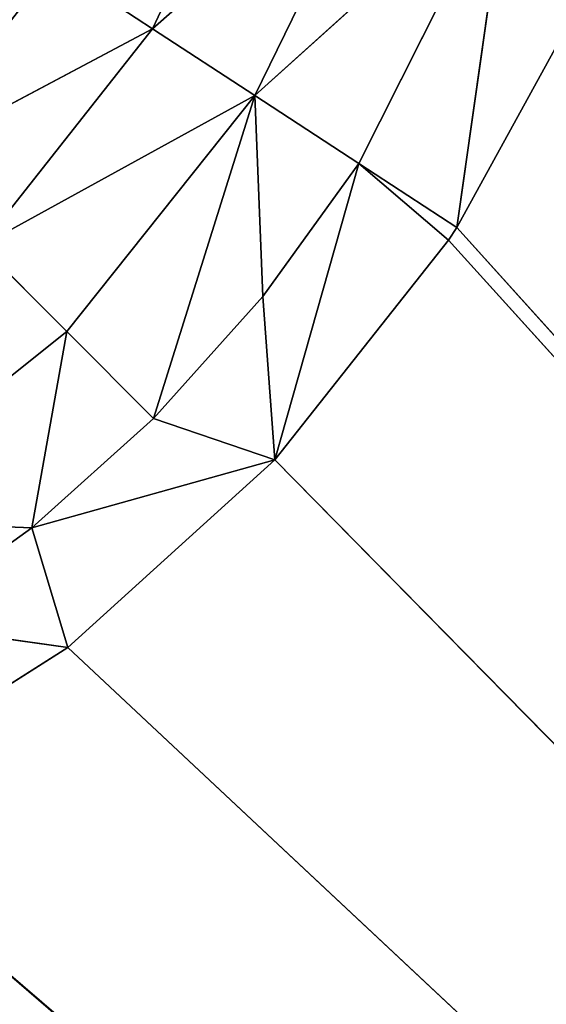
# Model space of a CAD drawing. Extents: x 0 to 500, y 0 to 420.
# Tile 163 of 256: x 469.55 to 472.16, y 26.88 to 31.76. Entities that reach past the tile are written whole.
import ezdxf

# ---------------------------------------------------------------- set-up
doc = ezdxf.new("R2010")
doc.units = 0
doc.header["$LTSCALE"] = 25.4
doc.layers.get('0').update_dxf_attribs({"linetype": 'CONTINUOUS'})

# ---------------------------------------------------------------- blocks, each defined once
blk = doc.blocks.new('5902539864175_-_S_STL')
at = {"color": 0}
for p, q in [((469.7915, 103, 391.349), (468.5418, 103, 392.1432)), ((469.7915, 103, 391.349), (468.5418, 103, 392.1432)), ((468.5418, 103, 392.1432), (494.1707, 103, 414.1707)), ((468.5418, 103, 392.1432), (494.1707, 103, 414.1707)), ((469.7915, 103, 391.349), (468.9539, 102.9664, 391.2322)), ((469.7915, 103, 391.349), (468.9539, 102.9664, 391.2322)), ((469.7915, 103, 391.349), (469.6134, 102.9668, 390.757)), ((469.7915, 103, 391.349), (469.6134, 102.9668, 390.757)), ((470.8167, 103, 390.4202), (469.6134, 102.9668, 390.757)), ((470.8167, 103, 390.4202), (469.6134, 102.9668, 390.757)), ((470.8167, 103, 390.4202), (469.7915, 103, 391.349)), ((469.7915, 103, 391.349), (494.1707, 103, 414.1707)), ((470.8167, 103, 390.4202), (469.7915, 103, 391.349)), ((469.7915, 103, 391.349), (494.1707, 103, 414.1707)), ((470.8167, 103, 390.4202), (470.2162, 102.967, 390.2162)), ((470.8167, 103, 390.4202), (470.2162, 102.967, 390.2162)), ((470.8167, 103, 390.4202), (470.757, 102.9668, 389.6134)), ((470.8167, 103, 390.4202), (470.757, 102.9668, 389.6134)), ((471.6755, 103, 389.3343), (470.8167, 103, 390.4202)), ((471.2321, 102.9664, 388.9539), (470.8167, 103, 390.4202)), ((471.2321, 102.9664, 388.9539), (470.8167, 103, 390.4202)), ((471.6755, 103, 389.3343), (470.8167, 103, 390.4202)), ((494.1707, 103, 414.1707), (470.8167, 103, 390.4202)), ((494.1707, 103, 414.1707), (470.8167, 103, 390.4202)), ((471.6755, 103, 389.3343), (471.2321, 102.9664, 388.9539)), ((471.6755, 103, 389.3343), (471.2321, 102.9664, 388.9539)), ((471.7175, 103, 389.2705), (471.2321, 102.9664, 388.9539)), ((471.7175, 103, 389.2705), (471.2321, 102.9664, 388.9539)), ((471.7175, 103, 389.2705), (471.6755, 103, 389.3343)), ((471.6755, 103, 389.3343), (494.1707, 103, 414.1707)), ((471.7175, 103, 389.2705), (471.6755, 103, 389.3343)), ((471.6755, 103, 389.3343), (494.1707, 103, 414.1707)), ((471.7175, 103, 389.2705), (471.9714, 102.9645, 387.4863)), ((471.7175, 103, 389.2705), (471.9714, 102.9645, 387.4863)), ((472.3489, 103, 388.1193), (471.7175, 103, 389.2705)), ((472.3489, 103, 388.1193), (471.7175, 103, 389.2705)), ((471.7175, 103, 389.2705), (494.1707, 103, 414.1707)), ((471.7175, 103, 389.2705), (494.1707, 103, 414.1707)), ((469.6134, 102.9668, 390.757), (468.6185, 102.8556, 390.7179)), ((469.6134, 102.9668, 390.757), (468.6185, 102.8556, 390.7179)), ((468.9539, 102.9664, 391.2322), (469.6134, 102.9668, 390.757)), ((468.9539, 102.9664, 391.2322), (469.6134, 102.9668, 390.757)), ((469.6134, 102.9668, 390.757), (470.2162, 102.967, 390.2162)), ((469.6134, 102.9668, 390.757), (470.2162, 102.967, 390.2162)), ((469.6134, 102.9668, 390.757), (469.7863, 102.8584, 389.7863)), ((469.6134, 102.9668, 390.757), (469.7863, 102.8584, 389.7863)), ((469.7863, 102.8584, 389.7863), (470.2162, 102.967, 390.2162)), ((469.7863, 102.8584, 389.7863), (470.2162, 102.967, 390.2162)), ((470.2162, 102.967, 390.2162), (470.7179, 102.8556, 388.6185)), ((470.2162, 102.967, 390.2162), (470.7179, 102.8556, 388.6185)), ((470.2162, 102.967, 390.2162), (470.757, 102.9668, 389.6134)), ((470.2162, 102.967, 390.2162), (470.757, 102.9668, 389.6134)), ((470.757, 102.9668, 389.6134), (470.7179, 102.8556, 388.6185)), ((470.757, 102.9668, 389.6134), (470.7179, 102.8556, 388.6185)), ((471.2321, 102.9664, 388.9539), (470.7179, 102.8556, 388.6185)), ((471.2321, 102.9664, 388.9539), (470.7179, 102.8556, 388.6185)), ((471.9714, 102.9645, 387.4863), (470.7179, 102.8556, 388.6185)), ((471.9714, 102.9645, 387.4863), (470.7179, 102.8556, 388.6185)), ((471.2321, 102.9664, 388.9539), (470.757, 102.9668, 389.6134)), ((471.2321, 102.9664, 388.9539), (470.757, 102.9668, 389.6134)), ((471.9714, 102.9645, 387.4863), (471.2321, 102.9664, 388.9539)), ((471.9714, 102.9645, 387.4863), (471.2321, 102.9664, 388.9539)), ((468.6185, 102.8556, 390.7179), (469.7863, 102.8584, 389.7863)), ((468.6185, 102.8556, 390.7179), (469.7863, 102.8584, 389.7863)), ((469.3625, 102.6721, 389.3625), (469.7863, 102.8584, 389.7863)), ((469.3625, 102.6721, 389.3625), (469.7863, 102.8584, 389.7863)), ((470.7179, 102.8556, 388.6185), (469.3625, 102.6721, 389.3625)), ((470.7179, 102.8556, 388.6185), (469.3625, 102.6721, 389.3625)), ((470.7179, 102.8556, 388.6185), (469.7863, 102.8584, 389.7863)), ((470.7179, 102.8556, 388.6185), (469.7863, 102.8584, 389.7863)), ((470.2112, 102.6656, 388.288), (470.7179, 102.8556, 388.6185)), ((470.2112, 102.6656, 388.288), (470.7179, 102.8556, 388.6185)), ((470.7179, 102.8556, 388.6185), (471.3845, 102.8474, 387.2548)), ((470.7179, 102.8556, 388.6185), (471.3845, 102.8474, 387.2548)), ((471.3845, 102.8474, 387.2548), (470.2112, 102.6656, 388.288)), ((471.3845, 102.8474, 387.2548), (470.2112, 102.6656, 388.288)), ((470.2112, 102.6656, 388.288), (468.9553, 102.4097, 388.9553)), ((470.2112, 102.6656, 388.288), (468.9553, 102.4097, 388.9553)), ((470.2112, 102.6656, 388.288), (469.3625, 102.6721, 389.3625)), ((470.2112, 102.6656, 388.288), (469.3625, 102.6721, 389.3625)), ((470.2112, 102.6656, 388.288), (469.7249, 102.3981, 387.9707)), ((470.2112, 102.6656, 388.288), (469.7249, 102.3981, 387.9707)), ((470.2112, 102.6656, 388.288), (470.8066, 102.6464, 387.0269)), ((470.2112, 102.6656, 388.288), (470.8066, 102.6464, 387.0269))]:
    blk.add_line(p, q, dxfattribs=at)
mesh = blk.add_polyface(dxfattribs=at)
corners = [(494.1707, 103, 414.1707), (465.8239, 103, 393.0449), (464.1223, 103, 393.1853)]
mesh.append_faces([[corners[k] for k in face] for face in [(0, 1, 2)]], dxfattribs={"color": 0})
mesh = blk.add_polyface(dxfattribs=at)
corners = [(494.1707, 103, 414.1707), (465.971, 103, 393.0189), (465.8239, 103, 393.0449)]
mesh.append_faces([[corners[k] for k in face] for face in [(0, 1, 2)]], dxfattribs={"color": 0})
mesh = blk.add_polyface(dxfattribs=at)
corners = [(494.1707, 103, 414.1707), (467.2576, 103, 392.6875), (465.971, 103, 393.0189)]
mesh.append_faces([[corners[k] for k in face] for face in [(0, 1, 2)]], dxfattribs={"color": 0})
mesh = blk.add_polyface(dxfattribs=at)
corners = [(494.1707, 103, 414.1707), (467.7045, 103, 392.5247), (467.2576, 103, 392.6875)]
mesh.append_faces([[corners[k] for k in face] for face in [(0, 1, 2)]], dxfattribs={"color": 0})
mesh = blk.add_polyface(dxfattribs=at)
corners = [(494.1707, 103, 414.1707), (468.5418, 103, 392.1432), (467.7045, 103, 392.5247)]
mesh.append_faces([[corners[k] for k in face] for face in [(0, 1, 2)]], dxfattribs={"color": 0})
mesh = blk.add_polyface(dxfattribs=at)
corners = [(468.5418, 103, 392.1432), (469.7915, 103, 391.349), (468.9539, 102.9664, 391.2322)]
mesh.append_faces([[corners[k] for k in face] for face in [(0, 1, 2)]], dxfattribs={"color": 0})
mesh = blk.add_polyface(dxfattribs=at)
corners = [(494.1707, 103, 414.1707), (469.7915, 103, 391.349), (468.5418, 103, 392.1432)]
mesh.append_faces([[corners[k] for k in face] for face in [(0, 1, 2)]], dxfattribs={"color": 0})
mesh = blk.add_polyface(dxfattribs=at)
corners = [(469.7915, 103, 391.349), (469.6134, 102.9668, 390.757), (468.9539, 102.9664, 391.2322)]
mesh.append_faces([[corners[k] for k in face] for face in [(0, 1, 2)]], dxfattribs={"color": 0})
mesh = blk.add_polyface(dxfattribs=at)
corners = [(469.7915, 103, 391.349), (470.8167, 103, 390.4202), (469.6134, 102.9668, 390.757)]
mesh.append_faces([[corners[k] for k in face] for face in [(0, 1, 2)]], dxfattribs={"color": 0})
mesh = blk.add_polyface(dxfattribs=at)
corners = [(469.6134, 102.9668, 390.757), (470.8167, 103, 390.4202), (470.2162, 102.967, 390.2162)]
mesh.append_faces([[corners[k] for k in face] for face in [(0, 1, 2)]], dxfattribs={"color": 0})
mesh = blk.add_polyface(dxfattribs=at)
corners = [(494.1707, 103, 414.1707), (470.8167, 103, 390.4202), (469.7915, 103, 391.349)]
mesh.append_faces([[corners[k] for k in face] for face in [(0, 1, 2)]], dxfattribs={"color": 0})
mesh = blk.add_polyface(dxfattribs=at)
corners = [(470.8167, 103, 390.4202), (470.757, 102.9668, 389.6134), (470.2162, 102.967, 390.2162)]
mesh.append_faces([[corners[k] for k in face] for face in [(0, 1, 2)]], dxfattribs={"color": 0})
mesh = blk.add_polyface(dxfattribs=at)
corners = [(470.8167, 103, 390.4202), (471.2321, 102.9664, 388.9539), (470.757, 102.9668, 389.6134)]
mesh.append_faces([[corners[k] for k in face] for face in [(0, 1, 2)]], dxfattribs={"color": 0})
mesh = blk.add_polyface(dxfattribs=at)
corners = [(470.8167, 103, 390.4202), (471.6755, 103, 389.3343), (471.2321, 102.9664, 388.9539)]
mesh.append_faces([[corners[k] for k in face] for face in [(0, 1, 2)]], dxfattribs={"color": 0})
mesh = blk.add_polyface(dxfattribs=at)
corners = [(494.1707, 103, 414.1707), (471.6755, 103, 389.3343), (470.8167, 103, 390.4202)]
mesh.append_faces([[corners[k] for k in face] for face in [(0, 1, 2)]], dxfattribs={"color": 0})
mesh = blk.add_polyface(dxfattribs=at)
corners = [(471.6755, 103, 389.3343), (471.7175, 103, 389.2705), (471.2321, 102.9664, 388.9539)]
mesh.append_faces([[corners[k] for k in face] for face in [(0, 1, 2)]], dxfattribs={"color": 0})
mesh = blk.add_polyface(dxfattribs=at)
corners = [(471.7175, 103, 389.2705), (471.9714, 102.9645, 387.4863), (471.2321, 102.9664, 388.9539)]
mesh.append_faces([[corners[k] for k in face] for face in [(0, 1, 2)]], dxfattribs={"color": 0})
mesh = blk.add_polyface(dxfattribs=at)
corners = [(494.1707, 103, 414.1707), (471.7175, 103, 389.2705), (471.6755, 103, 389.3343)]
mesh.append_faces([[corners[k] for k in face] for face in [(0, 1, 2)]], dxfattribs={"color": 0})
mesh = blk.add_polyface(dxfattribs=at)
corners = [(471.7175, 103, 389.2705), (472.3489, 103, 388.1193), (471.9714, 102.9645, 387.4863)]
mesh.append_faces([[corners[k] for k in face] for face in [(0, 1, 2)]], dxfattribs={"color": 0})
mesh = blk.add_polyface(dxfattribs=at)
corners = [(494.1707, 103, 414.1707), (472.3489, 103, 388.1193), (471.7175, 103, 389.2705)]
mesh.append_faces([[corners[k] for k in face] for face in [(0, 1, 2)]], dxfattribs={"color": 0})
mesh = blk.add_polyface(dxfattribs=at)
corners = [(468.9539, 102.9664, 391.2322), (469.6134, 102.9668, 390.757), (468.6185, 102.8556, 390.7179)]
mesh.append_faces([[corners[k] for k in face] for face in [(0, 1, 2)]], dxfattribs={"color": 0})
mesh = blk.add_polyface(dxfattribs=at)
corners = [(469.6134, 102.9668, 390.757), (469.7863, 102.8584, 389.7863), (468.6185, 102.8556, 390.7179)]
mesh.append_faces([[corners[k] for k in face] for face in [(0, 1, 2)]], dxfattribs={"color": 0})
mesh = blk.add_polyface(dxfattribs=at)
corners = [(469.6134, 102.9668, 390.757), (470.2162, 102.967, 390.2162), (469.7863, 102.8584, 389.7863)]
mesh.append_faces([[corners[k] for k in face] for face in [(0, 1, 2)]], dxfattribs={"color": 0})
mesh = blk.add_polyface(dxfattribs=at)
corners = [(470.2162, 102.967, 390.2162), (470.7179, 102.8556, 388.6185), (469.7863, 102.8584, 389.7863)]
mesh.append_faces([[corners[k] for k in face] for face in [(0, 1, 2)]], dxfattribs={"color": 0})
mesh = blk.add_polyface(dxfattribs=at)
corners = [(470.2162, 102.967, 390.2162), (470.757, 102.9668, 389.6134), (470.7179, 102.8556, 388.6185)]
mesh.append_faces([[corners[k] for k in face] for face in [(0, 1, 2)]], dxfattribs={"color": 0})
mesh = blk.add_polyface(dxfattribs=at)
corners = [(470.757, 102.9668, 389.6134), (471.2321, 102.9664, 388.9539), (470.7179, 102.8556, 388.6185)]
mesh.append_faces([[corners[k] for k in face] for face in [(0, 1, 2)]], dxfattribs={"color": 0})
mesh = blk.add_polyface(dxfattribs=at)
corners = [(471.2321, 102.9664, 388.9539), (471.9714, 102.9645, 387.4863), (470.7179, 102.8556, 388.6185)]
mesh.append_faces([[corners[k] for k in face] for face in [(0, 1, 2)]], dxfattribs={"color": 0})
mesh = blk.add_polyface(dxfattribs=at)
corners = [(470.7179, 102.8556, 388.6185), (471.9714, 102.9645, 387.4863), (471.3845, 102.8474, 387.2548)]
mesh.append_faces([[corners[k] for k in face] for face in [(0, 1, 2)]], dxfattribs={"color": 0})
mesh = blk.add_polyface(dxfattribs=at)
corners = [(468.6185, 102.8556, 390.7179), (469.7863, 102.8584, 389.7863), (469.3625, 102.6721, 389.3625)]
mesh.append_faces([[corners[k] for k in face] for face in [(0, 1, 2)]], dxfattribs={"color": 0})
mesh = blk.add_polyface(dxfattribs=at)
corners = [(469.7863, 102.8584, 389.7863), (470.7179, 102.8556, 388.6185), (469.3625, 102.6721, 389.3625)]
mesh.append_faces([[corners[k] for k in face] for face in [(0, 1, 2)]], dxfattribs={"color": 0})
mesh = blk.add_polyface(dxfattribs=at)
corners = [(469.3625, 102.6721, 389.3625), (470.7179, 102.8556, 388.6185), (470.2112, 102.6656, 388.288)]
mesh.append_faces([[corners[k] for k in face] for face in [(0, 1, 2)]], dxfattribs={"color": 0})
mesh = blk.add_polyface(dxfattribs=at)
corners = [(470.7179, 102.8556, 388.6185), (471.3845, 102.8474, 387.2548), (470.2112, 102.6656, 388.288)]
mesh.append_faces([[corners[k] for k in face] for face in [(0, 1, 2)]], dxfattribs={"color": 0})
mesh = blk.add_polyface(dxfattribs=at)
corners = [(470.2112, 102.6656, 388.288), (471.3845, 102.8474, 387.2548), (470.8066, 102.6464, 387.0269)]
mesh.append_faces([[corners[k] for k in face] for face in [(0, 1, 2)]], dxfattribs={"color": 0})
mesh = blk.add_polyface(dxfattribs=at)
corners = [(469.3625, 102.6721, 389.3625), (470.2112, 102.6656, 388.288), (468.9553, 102.4097, 388.9553)]
mesh.append_faces([[corners[k] for k in face] for face in [(0, 1, 2)]], dxfattribs={"color": 0})
mesh = blk.add_polyface(dxfattribs=at)
corners = [(468.9553, 102.4097, 388.9553), (470.2112, 102.6656, 388.288), (469.7249, 102.3981, 387.9707)]
mesh.append_faces([[corners[k] for k in face] for face in [(0, 1, 2)]], dxfattribs={"color": 0})
mesh = blk.add_polyface(dxfattribs=at)
corners = [(470.2112, 102.6656, 388.288), (470.8066, 102.6464, 387.0269), (469.7249, 102.3981, 387.9707)]
mesh.append_faces([[corners[k] for k in face] for face in [(0, 1, 2)]], dxfattribs={"color": 0})
mesh = blk.add_polyface(dxfattribs=at)
corners = [(468.9553, 102.4097, 388.9553), (469.7249, 102.3981, 387.9707), (469.4932, 102.2368, 387.8196)]
mesh.append_faces([[corners[k] for k in face] for face in [(0, 1, 2)]], dxfattribs={"color": 0})

msp = doc.modelspace()

# ---------------------------------------------------------------- block references
at = {"color": 254, "extrusion": (0, -1, -5.55112e-17)}
msp.add_blockref('5902539864175_-_S_STL', (0, 0, -420), dxfattribs=at)

doc.saveas('drawing.dxf')
